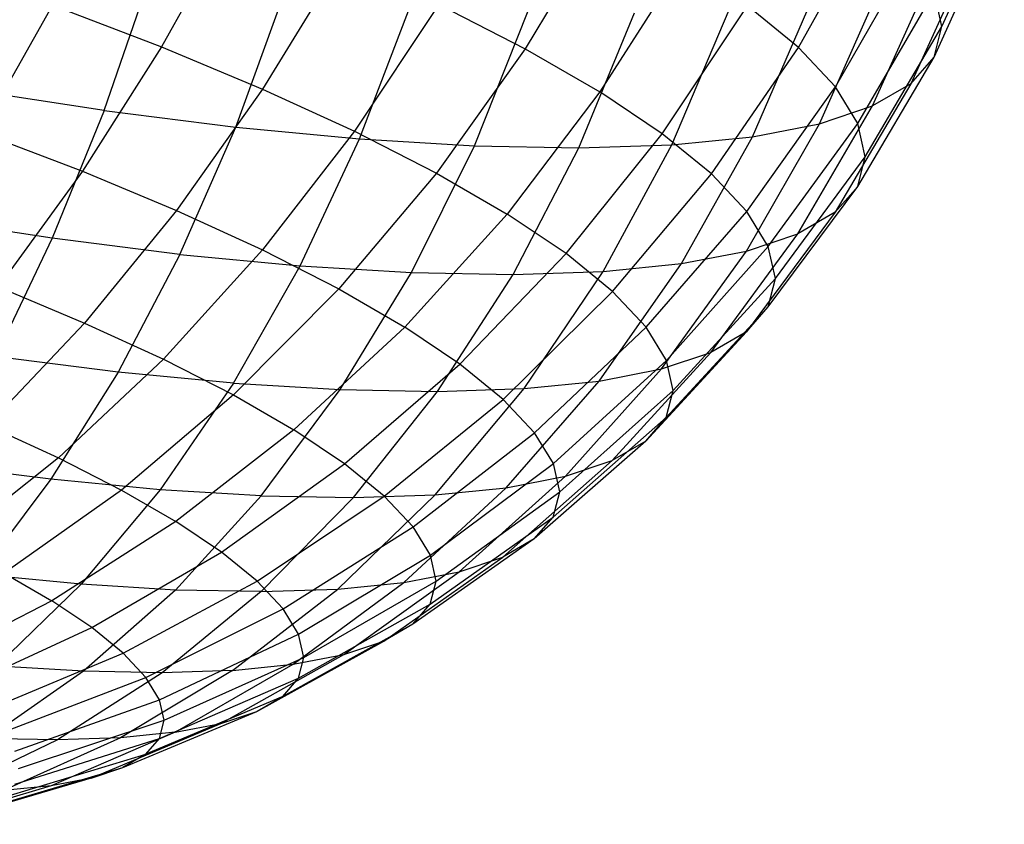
# Model space of a CAD drawing. Extents: x -11.4 to 11.4, y 1.8 to 24.6.
# Tile 17 of 199: x -6.514 to -5.865, y 11.117 to 11.648. Entities that reach past the tile are written whole.
import ezdxf

# ---------------------------------------------------------------- set-up
doc = ezdxf.new("R2010")
doc.units = 0
doc.header["$MEASUREMENT"] = 0
doc.layers.get('0').update_dxf_attribs({"color": 13, "linetype": 'CONTINUOUS'})

# ---------------------------------------------------------------- blocks, each defined once
blk = doc.blocks.new('GRUPUJ_4')
at = {"color": 0}
for p, q in [((5.49885, 9.80186, 4.11945), (5.54006, 9.89239, 4.13929)), ((5.49885, 9.80186, 4.11945), (5.54006, 9.89239, 4.13929)), ((5.03235, 9.87511, 3.39652), (4.98392, 9.78835, 3.4169)), ((5.03235, 9.87511, 3.39652), (4.98392, 9.78835, 3.4169)), ((5.27616, 9.87402, 3.57551), (5.2239, 9.78718, 3.57939)), ((5.27616, 9.87402, 3.57551), (5.2239, 9.78718, 3.57939)), ((5.4043, 9.78796, 3.82215), (5.4535, 9.87605, 3.83254)), ((5.4043, 9.78796, 3.82215), (5.4535, 9.87605, 3.83254)), ((5.49368, 9.78166, 4.21755), (5.53479, 9.87181, 4.23925)), ((5.49368, 9.78166, 4.21755), (5.53479, 9.87181, 4.23925)), ((5.51919, 9.85393, 4.33865), (5.47837, 9.76411, 4.31511)), ((5.51919, 9.85393, 4.33865), (5.47837, 9.76411, 4.31511)), ((5.10279, 9.84573, 3.45028), (5.0506, 9.76054, 3.46779)), ((5.10279, 9.84573, 3.45028), (5.0506, 9.76054, 3.46779)), ((5.42871, 9.76201, 3.91274), (5.47865, 9.84932, 3.92588)), ((5.42871, 9.76201, 3.91274), (5.47865, 9.84932, 3.92588)), ((5.3276, 9.84427, 3.65261), (5.27324, 9.75865, 3.65333)), ((5.3276, 9.84427, 3.65261), (5.27324, 9.75865, 3.65333)), ((5.45308, 9.74941, 4.41105), (5.49343, 9.83895, 4.43639)), ((5.45308, 9.74941, 4.41105), (5.49343, 9.83895, 4.43639)), ((4.94598, 9.74644, 5.00302), (4.97678, 9.83592, 5.03952)), ((4.94598, 9.74644, 5.00302), (4.97678, 9.83592, 5.03952)), ((5.4181, 9.73772, 4.50432), (5.45779, 9.82704, 4.53142)), ((5.4181, 9.73772, 4.50432), (5.45779, 9.82704, 4.53142)), ((5.03283, 9.73546, 4.95407), (5.06526, 9.82474, 4.98964)), ((5.03283, 9.73546, 4.95407), (5.06526, 9.82474, 4.98964)), ((5.44344, 9.73792, 4.0059), (5.49382, 9.8245, 4.02187)), ((5.44344, 9.73792, 4.0059), (5.49382, 9.8245, 4.02187)), ((5.49885, 9.80186, 4.11945), (5.49382, 9.8245, 4.02187)), ((5.49885, 9.80186, 4.11945), (5.49382, 9.8245, 4.02187)), ((4.91195, 9.81583, 3.37359), (4.86448, 9.732, 3.40534)), ((4.91195, 9.81583, 3.37359), (4.86448, 9.732, 3.40534)), ((4.91195, 9.81583, 3.37359), (4.98392, 9.78835, 3.4169)), ((4.91195, 9.81583, 3.37359), (4.98392, 9.78835, 3.4169)), ((5.16688, 9.81631, 3.51146), (5.11126, 9.73269, 3.52571)), ((5.16688, 9.81631, 3.51146), (5.11126, 9.73269, 3.52571)), ((5.11459, 9.72764, 4.8965), (5.14856, 9.81677, 4.93099)), ((5.11459, 9.72764, 4.8965), (5.14856, 9.81677, 4.93099)), ((5.16688, 9.81631, 3.51146), (5.2239, 9.78718, 3.57939)), ((5.16688, 9.81631, 3.51146), (5.2239, 9.78718, 3.57939)), ((5.19035, 9.72307, 4.83094), (5.22575, 9.81212, 4.86419)), ((5.19035, 9.72307, 4.83094), (5.22575, 9.81212, 4.86419)), ((5.31435, 9.73104, 3.73246), (5.37048, 9.81548, 3.73512)), ((5.31435, 9.73104, 3.73246), (5.37048, 9.81548, 3.73512)), ((5.32068, 9.72383, 4.6788), (5.35853, 9.81289, 4.70919)), ((5.32068, 9.72383, 4.6788), (5.35853, 9.81289, 4.70919)), ((5.4043, 9.78796, 3.82215), (5.37048, 9.81548, 3.73512)), ((5.4043, 9.78796, 3.82215), (5.37048, 9.81548, 3.73512)), ((5.3738, 9.72916, 4.5939), (5.41266, 9.81832, 4.62269)), ((5.3738, 9.72916, 4.5939), (5.41266, 9.81832, 4.62269)), ((5.2593, 9.7218, 4.75811), (5.296, 9.81082, 4.78999)), ((5.2593, 9.7218, 4.75811), (5.296, 9.81082, 4.78999)), ((5.44832, 9.71595, 4.10061), (5.49885, 9.80186, 4.11945)), ((5.44832, 9.71595, 4.10061), (5.49885, 9.80186, 4.11945)), ((5.49368, 9.78166, 4.21755), (5.49885, 9.80186, 4.11945)), ((5.49368, 9.78166, 4.21755), (5.49885, 9.80186, 4.11945)), ((4.98392, 9.78835, 3.4169), (4.93163, 9.70637, 3.44574)), ((4.98392, 9.78835, 3.4169), (4.93163, 9.70637, 3.44574)), ((4.98392, 9.78835, 3.4169), (5.0506, 9.76054, 3.46779)), ((4.98392, 9.78835, 3.4169), (5.0506, 9.76054, 3.46779)), ((5.2239, 9.78718, 3.57939), (5.16524, 9.70511, 3.59001)), ((5.2239, 9.78718, 3.57939), (5.16524, 9.70511, 3.59001)), ((5.2239, 9.78718, 3.57939), (5.27324, 9.75865, 3.65333)), ((5.2239, 9.78718, 3.57939), (5.27324, 9.75865, 3.65333)), ((5.34679, 9.70464, 3.81592), (5.4043, 9.78796, 3.82215)), ((5.34679, 9.70464, 3.81592), (5.4043, 9.78796, 3.82215)), ((5.4043, 9.78796, 3.82215), (5.42871, 9.76201, 3.91274)), ((5.4043, 9.78796, 3.82215), (5.42871, 9.76201, 3.91274)), ((5.4433, 9.69635, 4.19582), (5.49368, 9.78166, 4.21755)), ((5.4433, 9.69635, 4.19582), (5.49368, 9.78166, 4.21755)), ((5.47837, 9.76411, 4.31511), (5.49368, 9.78166, 4.21755)), ((5.47837, 9.76411, 4.31511), (5.49368, 9.78166, 4.21755)), ((4.94598, 9.74644, 5.00302), (4.85499, 9.76045, 5.04282)), ((4.94598, 9.74644, 5.00302), (4.85499, 9.76045, 5.04282)), ((5.0506, 9.76054, 3.46779), (4.99384, 9.68042, 3.49323)), ((5.0506, 9.76054, 3.46779), (4.99384, 9.68042, 3.49323)), ((5.0506, 9.76054, 3.46779), (5.11126, 9.73269, 3.52571)), ((5.0506, 9.76054, 3.46779), (5.11126, 9.73269, 3.52571)), ((5.3702, 9.67976, 3.9028), (5.42871, 9.76201, 3.91274)), ((5.3702, 9.67976, 3.9028), (5.42871, 9.76201, 3.91274)), ((5.47837, 9.76411, 4.31511), (5.42844, 9.67932, 4.2905)), ((5.47837, 9.76411, 4.31511), (5.42844, 9.67932, 4.2905)), ((5.44344, 9.73792, 4.0059), (5.42871, 9.76201, 3.91274)), ((5.44344, 9.73792, 4.0059), (5.42871, 9.76201, 3.91274)), ((5.47837, 9.76411, 4.31511), (5.45308, 9.74941, 4.41105)), ((5.47837, 9.76411, 4.31511), (5.45308, 9.74941, 4.41105)), ((5.27324, 9.75865, 3.65333), (5.21195, 9.67811, 3.66001)), ((5.27324, 9.75865, 3.65333), (5.21195, 9.67811, 3.66001)), ((5.31435, 9.73104, 3.73246), (5.27324, 9.75865, 3.65333)), ((5.31435, 9.73104, 3.73246), (5.27324, 9.75865, 3.65333)), ((5.4039, 9.66505, 4.38362), (5.45308, 9.74941, 4.41105)), ((5.4039, 9.66505, 4.38362), (5.45308, 9.74941, 4.41105)), ((5.4181, 9.73772, 4.50432), (5.45308, 9.74941, 4.41105)), ((5.4181, 9.73772, 4.50432), (5.45308, 9.74941, 4.41105)), ((4.94598, 9.74644, 5.00302), (4.91174, 9.66216, 4.95815)), ((4.94598, 9.74644, 5.00302), (4.91174, 9.66216, 4.95815)), ((4.94598, 9.74644, 5.00302), (5.03283, 9.73546, 4.95407)), ((4.94598, 9.74644, 5.00302), (5.03283, 9.73546, 4.95407)), ((4.99603, 9.65151, 4.91064), (5.03283, 9.73546, 4.95407)), ((4.99603, 9.65151, 4.91064), (5.03283, 9.73546, 4.95407)), ((5.03283, 9.73546, 4.95407), (5.11459, 9.72764, 4.8965)), ((5.03283, 9.73546, 4.95407), (5.11459, 9.72764, 4.8965)), ((5.36995, 9.6537, 4.47414), (5.4181, 9.73772, 4.50432)), ((5.36995, 9.6537, 4.47414), (5.4181, 9.73772, 4.50432)), ((5.3738, 9.72916, 4.5939), (5.4181, 9.73772, 4.50432)), ((5.3738, 9.72916, 4.5939), (5.4181, 9.73772, 4.50432)), ((5.38433, 9.65666, 3.99214), (5.44344, 9.73792, 4.0059)), ((5.38433, 9.65666, 3.99214), (5.44344, 9.73792, 4.0059)), ((5.44832, 9.71595, 4.10061), (5.44344, 9.73792, 4.0059)), ((5.44832, 9.71595, 4.10061), (5.44344, 9.73792, 4.0059)), ((4.86448, 9.732, 3.40534), (4.93163, 9.70637, 3.44574)), ((4.86448, 9.732, 3.40534), (4.93163, 9.70637, 3.44574)), ((5.11126, 9.73269, 3.52571), (5.05044, 9.65443, 3.54726)), ((5.11126, 9.73269, 3.52571), (5.05044, 9.65443, 3.54726)), ((5.07538, 9.64392, 4.85476), (5.11459, 9.72764, 4.8965)), ((5.07538, 9.64392, 4.85476), (5.11459, 9.72764, 4.8965)), ((5.11126, 9.73269, 3.52571), (5.16524, 9.70511, 3.59001)), ((5.11126, 9.73269, 3.52571), (5.16524, 9.70511, 3.59001)), ((5.11459, 9.72764, 4.8965), (5.19035, 9.72307, 4.83094)), ((5.11459, 9.72764, 4.8965), (5.19035, 9.72307, 4.83094)), ((5.25087, 9.65197, 3.73492), (5.31435, 9.73104, 3.73246)), ((5.25087, 9.65197, 3.73492), (5.31435, 9.73104, 3.73246)), ((5.34679, 9.70464, 3.81592), (5.31435, 9.73104, 3.73246)), ((5.34679, 9.70464, 3.81592), (5.31435, 9.73104, 3.73246)), ((5.32068, 9.72383, 4.6788), (5.3738, 9.72916, 4.5939)), ((5.32068, 9.72383, 4.6788), (5.3738, 9.72916, 4.5939)), ((5.32696, 9.6454, 4.56108), (5.3738, 9.72916, 4.5939)), ((5.32696, 9.6454, 4.56108), (5.3738, 9.72916, 4.5939)), ((5.14891, 9.63949, 4.79113), (5.19035, 9.72307, 4.83094)), ((5.14891, 9.63949, 4.79113), (5.19035, 9.72307, 4.83094)), ((5.19035, 9.72307, 4.83094), (5.2593, 9.7218, 4.75811)), ((5.19035, 9.72307, 4.83094), (5.2593, 9.7218, 4.75811)), ((5.21583, 9.63825, 4.72045), (5.2593, 9.7218, 4.75811)), ((5.21583, 9.63825, 4.72045), (5.2593, 9.7218, 4.75811)), ((5.2593, 9.7218, 4.75811), (5.32068, 9.72383, 4.6788)), ((5.2593, 9.7218, 4.75811), (5.32068, 9.72383, 4.6788)), ((5.2754, 9.64023, 4.64348), (5.32068, 9.72383, 4.6788)), ((5.2754, 9.64023, 4.64348), (5.32068, 9.72383, 4.6788)), ((5.38901, 9.63559, 4.08297), (5.44832, 9.71595, 4.10061)), ((5.38901, 9.63559, 4.08297), (5.44832, 9.71595, 4.10061)), ((5.4433, 9.69635, 4.19582), (5.44832, 9.71595, 4.10061)), ((5.4433, 9.69635, 4.19582), (5.44832, 9.71595, 4.10061)), ((4.93163, 9.70637, 3.44574), (4.87604, 9.63002, 3.48275)), ((4.93163, 9.70637, 3.44574), (4.87604, 9.63002, 3.48275)), ((4.93163, 9.70637, 3.44574), (4.99384, 9.68042, 3.49323)), ((4.93163, 9.70637, 3.44574), (4.99384, 9.68042, 3.49323)), ((5.16524, 9.70511, 3.59001), (5.10081, 9.6287, 3.60726)), ((5.16524, 9.70511, 3.59001), (5.10081, 9.6287, 3.60726)), ((5.16524, 9.70511, 3.59001), (5.21195, 9.67811, 3.66001)), ((5.16524, 9.70511, 3.59001), (5.21195, 9.67811, 3.66001)), ((5.28158, 9.62698, 3.81393), (5.34679, 9.70464, 3.81592)), ((5.28158, 9.62698, 3.81393), (5.34679, 9.70464, 3.81592)), ((5.34679, 9.70464, 3.81592), (5.3702, 9.67976, 3.9028)), ((5.34679, 9.70464, 3.81592), (5.3702, 9.67976, 3.9028)), ((5.3842, 9.61678, 4.17428), (5.4433, 9.69635, 4.19582)), ((5.3842, 9.61678, 4.17428), (5.4433, 9.69635, 4.19582)), ((5.42844, 9.67932, 4.2905), (5.4433, 9.69635, 4.19582)), ((5.42844, 9.67932, 4.2905), (5.4433, 9.69635, 4.19582)), ((4.91174, 9.66216, 4.95815), (4.82343, 9.67577, 4.99678)), ((4.91174, 9.66216, 4.95815), (4.82343, 9.67577, 4.99678)), ((4.99384, 9.68042, 3.49323), (4.93313, 9.60621, 3.52632)), ((4.99384, 9.68042, 3.49323), (4.93313, 9.60621, 3.52632)), ((4.99384, 9.68042, 3.49323), (5.05044, 9.65443, 3.54726)), ((4.99384, 9.68042, 3.49323), (5.05044, 9.65443, 3.54726)), ((5.21195, 9.67811, 3.66001), (5.14439, 9.6035, 3.67257)), ((5.21195, 9.67811, 3.66001), (5.14439, 9.6035, 3.67257)), ((5.25087, 9.65197, 3.73492), (5.21195, 9.67811, 3.66001)), ((5.25087, 9.65197, 3.73492), (5.21195, 9.67811, 3.66001)), ((5.30374, 9.60343, 3.89617), (5.3702, 9.67976, 3.9028)), ((5.30374, 9.60343, 3.89617), (5.3702, 9.67976, 3.9028)), ((5.42844, 9.67932, 4.2905), (5.36995, 9.60045, 4.26509)), ((5.42844, 9.67932, 4.2905), (5.36995, 9.60045, 4.26509)), ((5.38433, 9.65666, 3.99214), (5.3702, 9.67976, 3.9028)), ((5.38433, 9.65666, 3.99214), (5.3702, 9.67976, 3.9028)), ((5.42844, 9.67932, 4.2905), (5.4039, 9.66505, 4.38362)), ((5.42844, 9.67932, 4.2905), (5.4039, 9.66505, 4.38362)), ((5.34641, 9.58677, 4.35438), (5.4039, 9.66505, 4.38362)), ((5.34641, 9.58677, 4.35438), (5.4039, 9.66505, 4.38362)), ((5.36995, 9.6537, 4.47414), (5.4039, 9.66505, 4.38362)), ((5.36995, 9.6537, 4.47414), (5.4039, 9.66505, 4.38362)), ((4.91174, 9.66216, 4.95815), (4.87442, 9.584, 4.90537)), ((4.91174, 9.66216, 4.95815), (4.87442, 9.584, 4.90537)), ((4.99603, 9.65151, 4.91064), (4.91174, 9.66216, 4.95815)), ((4.99603, 9.65151, 4.91064), (4.91174, 9.66216, 4.95815)), ((5.31711, 9.58155, 3.98075), (5.38433, 9.65666, 3.99214)), ((5.31711, 9.58155, 3.98075), (5.38433, 9.65666, 3.99214)), ((5.38901, 9.63559, 4.08297), (5.38433, 9.65666, 3.99214)), ((5.38901, 9.63559, 4.08297), (5.38433, 9.65666, 3.99214)), ((4.99603, 9.65151, 4.91064), (4.95525, 9.57378, 4.85981)), ((4.99603, 9.65151, 4.91064), (4.95525, 9.57378, 4.85981)), ((5.05044, 9.65443, 3.54726), (4.98507, 9.58237, 3.5759)), ((5.05044, 9.65443, 3.54726), (4.98507, 9.58237, 3.5759)), ((4.99603, 9.65151, 4.91064), (5.07538, 9.64392, 4.85476)), ((4.99603, 9.65151, 4.91064), (5.07538, 9.64392, 4.85476)), ((5.05044, 9.65443, 3.54726), (5.10081, 9.6287, 3.60726)), ((5.05044, 9.65443, 3.54726), (5.10081, 9.6287, 3.60726)), ((5.1807, 9.57912, 3.74246), (5.25087, 9.65197, 3.73492)), ((5.1807, 9.57912, 3.74246), (5.25087, 9.65197, 3.73492)), ((5.28158, 9.62698, 3.81393), (5.25087, 9.65197, 3.73492)), ((5.28158, 9.62698, 3.81393), (5.25087, 9.65197, 3.73492)), ((5.31385, 9.57588, 4.4412), (5.36995, 9.6537, 4.47414)), ((5.31385, 9.57588, 4.4412), (5.36995, 9.6537, 4.47414)), ((5.32696, 9.6454, 4.56108), (5.36995, 9.6537, 4.47414)), ((5.32696, 9.6454, 4.56108), (5.36995, 9.6537, 4.47414)), ((5.03135, 9.56651, 4.80622), (5.07538, 9.64392, 4.85476)), ((5.03135, 9.56651, 4.80622), (5.07538, 9.64392, 4.85476)), ((5.07538, 9.64392, 4.85476), (5.14891, 9.63949, 4.79113)), ((5.07538, 9.64392, 4.85476), (5.14891, 9.63949, 4.79113)), ((5.27262, 9.56792, 4.52457), (5.32696, 9.6454, 4.56108)), ((5.27262, 9.56792, 4.52457), (5.32696, 9.6454, 4.56108)), ((5.2754, 9.64023, 4.64348), (5.32696, 9.6454, 4.56108)), ((5.2754, 9.64023, 4.64348), (5.32696, 9.6454, 4.56108)), ((5.10187, 9.56225, 4.7452), (5.14891, 9.63949, 4.79113)), ((5.10187, 9.56225, 4.7452), (5.14891, 9.63949, 4.79113)), ((5.14891, 9.63949, 4.79113), (5.21583, 9.63825, 4.72045)), ((5.14891, 9.63949, 4.79113), (5.21583, 9.63825, 4.72045)), ((5.16604, 9.56107, 4.67741), (5.21583, 9.63825, 4.72045)), ((5.16604, 9.56107, 4.67741), (5.21583, 9.63825, 4.72045)), ((5.21583, 9.63825, 4.72045), (5.2754, 9.64023, 4.64348)), ((5.21583, 9.63825, 4.72045), (5.2754, 9.64023, 4.64348)), ((5.22317, 9.56296, 4.6036), (5.2754, 9.64023, 4.64348)), ((5.22317, 9.56296, 4.6036), (5.2754, 9.64023, 4.64348)), ((4.87604, 9.63002, 3.48275), (4.93313, 9.60621, 3.52632)), ((4.87604, 9.63002, 3.48275), (4.93313, 9.60621, 3.52632)), ((5.32154, 9.56161, 4.06673), (5.38901, 9.63559, 4.08297)), ((5.32154, 9.56161, 4.06673), (5.38901, 9.63559, 4.08297)), ((5.3842, 9.61678, 4.17428), (5.38901, 9.63559, 4.08297)), ((5.3842, 9.61678, 4.17428), (5.38901, 9.63559, 4.08297)), ((5.10081, 9.6287, 3.60726), (5.03128, 9.55875, 3.63096)), ((5.10081, 9.6287, 3.60726), (5.03128, 9.55875, 3.63096)), ((5.10081, 9.6287, 3.60726), (5.14439, 9.6035, 3.67257)), ((5.10081, 9.6287, 3.60726), (5.14439, 9.6035, 3.67257)), ((5.20935, 9.5558, 3.81618), (5.28158, 9.62698, 3.81393)), ((5.20935, 9.5558, 3.81618), (5.28158, 9.62698, 3.81393)), ((5.28158, 9.62698, 3.81393), (5.30374, 9.60343, 3.89617)), ((5.28158, 9.62698, 3.81393), (5.30374, 9.60343, 3.89617)), ((5.31699, 9.54381, 4.15317), (5.3842, 9.61678, 4.17428)), ((5.31699, 9.54381, 4.15317), (5.3842, 9.61678, 4.17428)), ((5.36995, 9.60045, 4.26509), (5.3842, 9.61678, 4.17428)), ((5.36995, 9.60045, 4.26509), (5.3842, 9.61678, 4.17428)), ((4.93313, 9.60621, 3.52632), (4.86911, 9.5387, 3.56672)), ((4.93313, 9.60621, 3.52632), (4.86911, 9.5387, 3.56672)), ((4.93313, 9.60621, 3.52632), (4.98507, 9.58237, 3.5759)), ((4.93313, 9.60621, 3.52632), (4.98507, 9.58237, 3.5759)), ((5.14439, 9.6035, 3.67257), (5.07127, 9.53563, 3.69088)), ((5.14439, 9.6035, 3.67257), (5.07127, 9.53563, 3.69088)), ((5.1807, 9.57912, 3.74246), (5.14439, 9.6035, 3.67257)), ((5.1807, 9.57912, 3.74246), (5.14439, 9.6035, 3.67257)), ((5.23003, 9.53382, 3.89292), (5.30374, 9.60343, 3.89617)), ((5.23003, 9.53382, 3.89292), (5.30374, 9.60343, 3.89617)), ((5.36995, 9.60045, 4.26509), (5.3035, 9.52835, 4.23913)), ((5.36995, 9.60045, 4.26509), (5.3035, 9.52835, 4.23913)), ((5.31711, 9.58155, 3.98075), (5.30374, 9.60343, 3.89617)), ((5.31711, 9.58155, 3.98075), (5.30374, 9.60343, 3.89617)), ((5.36995, 9.60045, 4.26509), (5.34641, 9.58677, 4.35438)), ((5.36995, 9.60045, 4.26509), (5.34641, 9.58677, 4.35438)), ((5.28122, 9.51539, 4.32366), (5.34641, 9.58677, 4.35438)), ((5.28122, 9.51539, 4.32366), (5.34641, 9.58677, 4.35438)), ((5.31385, 9.57588, 4.4412), (5.34641, 9.58677, 4.35438)), ((5.31385, 9.57588, 4.4412), (5.34641, 9.58677, 4.35438)), ((4.95525, 9.57378, 4.85981), (4.87442, 9.584, 4.90537)), ((4.95525, 9.57378, 4.85981), (4.87442, 9.584, 4.90537)), ((4.98507, 9.58237, 3.5759), (4.91583, 9.51726, 3.61132)), ((4.98507, 9.58237, 3.5759), (4.91583, 9.51726, 3.61132)), ((4.98507, 9.58237, 3.5759), (5.03128, 9.55875, 3.63096)), ((4.98507, 9.58237, 3.5759), (5.03128, 9.55875, 3.63096)), ((5.10459, 9.51325, 3.75502), (5.1807, 9.57912, 3.74246)), ((5.10459, 9.51325, 3.75502), (5.1807, 9.57912, 3.74246)), ((5.20935, 9.5558, 3.81618), (5.1807, 9.57912, 3.74246)), ((5.20935, 9.5558, 3.81618), (5.1807, 9.57912, 3.74246)), ((5.24251, 9.51342, 3.97183), (5.31711, 9.58155, 3.98075)), ((5.24251, 9.51342, 3.97183), (5.31711, 9.58155, 3.98075)), ((5.32154, 9.56161, 4.06673), (5.31711, 9.58155, 3.98075)), ((5.32154, 9.56161, 4.06673), (5.31711, 9.58155, 3.98075)), ((4.95525, 9.57378, 4.85981), (4.91093, 9.5031, 4.80212)), ((4.95525, 9.57378, 4.85981), (4.91093, 9.5031, 4.80212)), ((5.03135, 9.56651, 4.80622), (4.95525, 9.57378, 4.85981)), ((5.03135, 9.56651, 4.80622), (4.95525, 9.57378, 4.85981)), ((5.25039, 9.50509, 4.40584), (5.31385, 9.57588, 4.4412)), ((5.25039, 9.50509, 4.40584), (5.31385, 9.57588, 4.4412)), ((5.27262, 9.56792, 4.52457), (5.31385, 9.57588, 4.4412)), ((5.27262, 9.56792, 4.52457), (5.31385, 9.57588, 4.4412)), ((5.03135, 9.56651, 4.80622), (4.98296, 9.49622, 4.75139)), ((5.03135, 9.56651, 4.80622), (4.98296, 9.49622, 4.75139)), ((5.03135, 9.56651, 4.80622), (5.10187, 9.56225, 4.7452)), ((5.03135, 9.56651, 4.80622), (5.10187, 9.56225, 4.7452)), ((5.21136, 9.49755, 4.48477), (5.27262, 9.56792, 4.52457)), ((5.21136, 9.49755, 4.48477), (5.27262, 9.56792, 4.52457)), ((5.22317, 9.56296, 4.6036), (5.27262, 9.56792, 4.52457)), ((5.22317, 9.56296, 4.6036), (5.27262, 9.56792, 4.52457)), ((5.03128, 9.55875, 3.63096), (4.9574, 9.49601, 3.66085)), ((5.03128, 9.55875, 3.63096), (4.9574, 9.49601, 3.66085)), ((5.03128, 9.55875, 3.63096), (5.07127, 9.53563, 3.69088)), ((5.03128, 9.55875, 3.63096), (5.07127, 9.53563, 3.69088)), ((5.04972, 9.49219, 4.69363), (5.10187, 9.56225, 4.7452)), ((5.04972, 9.49219, 4.69363), (5.10187, 9.56225, 4.7452)), ((5.10187, 9.56225, 4.7452), (5.16604, 9.56107, 4.67741)), ((5.10187, 9.56225, 4.7452), (5.16604, 9.56107, 4.67741)), ((5.11047, 9.49107, 4.62946), (5.16604, 9.56107, 4.67741)), ((5.11047, 9.49107, 4.62946), (5.16604, 9.56107, 4.67741)), ((5.16455, 9.49286, 4.55958), (5.22317, 9.56296, 4.6036)), ((5.16455, 9.49286, 4.55958), (5.22317, 9.56296, 4.6036)), ((5.16604, 9.56107, 4.67741), (5.22317, 9.56296, 4.6036)), ((5.16604, 9.56107, 4.67741), (5.22317, 9.56296, 4.6036)), ((5.24664, 9.49481, 4.05205), (5.32154, 9.56161, 4.06673)), ((5.24664, 9.49481, 4.05205), (5.32154, 9.56161, 4.06673)), ((5.31699, 9.54381, 4.15317), (5.32154, 9.56161, 4.06673)), ((5.31699, 9.54381, 4.15317), (5.32154, 9.56161, 4.06673)), ((5.13088, 9.49186, 3.82266), (5.20935, 9.5558, 3.81618)), ((5.13088, 9.49186, 3.82266), (5.20935, 9.5558, 3.81618)), ((5.20935, 9.5558, 3.81618), (5.23003, 9.53382, 3.89292)), ((5.20935, 9.5558, 3.81618), (5.23003, 9.53382, 3.89292)), ((5.24239, 9.4782, 4.1327), (5.31699, 9.54381, 4.15317)), ((5.24239, 9.4782, 4.1327), (5.31699, 9.54381, 4.15317)), ((5.3035, 9.52835, 4.23913), (5.31699, 9.54381, 4.15317)), ((5.3035, 9.52835, 4.23913), (5.31699, 9.54381, 4.15317)), ((4.86911, 9.5387, 3.56672), (4.91583, 9.51726, 3.61132)), ((4.86911, 9.5387, 3.56672), (4.91583, 9.51726, 3.61132)), ((5.07127, 9.53563, 3.69088), (4.99337, 9.47521, 3.71476)), ((5.07127, 9.53563, 3.69088), (4.99337, 9.47521, 3.71476)), ((5.10459, 9.51325, 3.75502), (5.07127, 9.53563, 3.69088)), ((5.10459, 9.51325, 3.75502), (5.07127, 9.53563, 3.69088)), ((5.14986, 9.4717, 3.89308), (5.23003, 9.53382, 3.89292)), ((5.14986, 9.4717, 3.89308), (5.23003, 9.53382, 3.89292)), ((5.24251, 9.51342, 3.97183), (5.23003, 9.53382, 3.89292)), ((5.24251, 9.51342, 3.97183), (5.23003, 9.53382, 3.89292)), ((5.3035, 9.52835, 4.23913), (5.2298, 9.46378, 4.2129)), ((5.3035, 9.52835, 4.23913), (5.2298, 9.46378, 4.2129)), ((5.3035, 9.52835, 4.23913), (5.28122, 9.51539, 4.32366)), ((5.3035, 9.52835, 4.23913), (5.28122, 9.51539, 4.32366)), ((4.91583, 9.51726, 3.61132), (4.84346, 9.45979, 3.65314)), ((4.91583, 9.51726, 3.61132), (4.84346, 9.45979, 3.65314)), ((4.91583, 9.51726, 3.61132), (4.9574, 9.49601, 3.66085)), ((4.91583, 9.51726, 3.61132), (4.9574, 9.49601, 3.66085)), ((5.02335, 9.45508, 3.77245), (5.10459, 9.51325, 3.75502)), ((5.02335, 9.45508, 3.77245), (5.10459, 9.51325, 3.75502)), ((5.13088, 9.49186, 3.82266), (5.10459, 9.51325, 3.75502)), ((5.13088, 9.49186, 3.82266), (5.10459, 9.51325, 3.75502)), ((5.1613, 9.45297, 3.96548), (5.24251, 9.51342, 3.97183)), ((5.1613, 9.45297, 3.96548), (5.24251, 9.51342, 3.97183)), ((5.20902, 9.45169, 4.29178), (5.28122, 9.51539, 4.32366)), ((5.20902, 9.45169, 4.29178), (5.28122, 9.51539, 4.32366)), ((5.24664, 9.49481, 4.05205), (5.24251, 9.51342, 3.97183)), ((5.24664, 9.49481, 4.05205), (5.24251, 9.51342, 3.97183)), ((5.25039, 9.50509, 4.40584), (5.28122, 9.51539, 4.32366)), ((5.25039, 9.50509, 4.40584), (5.28122, 9.51539, 4.32366)), ((4.91093, 9.5031, 4.80212), (4.8344, 9.51278, 4.84526)), ((4.91093, 9.5031, 4.80212), (4.8344, 9.51278, 4.84526)), ((4.91093, 9.5031, 4.80212), (4.86353, 9.44022, 4.73819)), ((4.91093, 9.5031, 4.80212), (4.86353, 9.44022, 4.73819)), ((4.98296, 9.49622, 4.75139), (4.91093, 9.5031, 4.80212)), ((4.98296, 9.49622, 4.75139), (4.91093, 9.5031, 4.80212)), ((5.18026, 9.44208, 4.36845), (5.25039, 9.50509, 4.40584)), ((5.18026, 9.44208, 4.36845), (5.25039, 9.50509, 4.40584)), ((5.21136, 9.49755, 4.48477), (5.25039, 9.50509, 4.40584)), ((5.21136, 9.49755, 4.48477), (5.25039, 9.50509, 4.40584)), ((4.9574, 9.49601, 3.66085), (4.87995, 9.44115, 3.69662)), ((4.9574, 9.49601, 3.66085), (4.87995, 9.44115, 3.69662)), ((4.98296, 9.49622, 4.75139), (4.93074, 9.43379, 4.69086)), ((4.98296, 9.49622, 4.75139), (4.93074, 9.43379, 4.69086)), ((4.9574, 9.49601, 3.66085), (4.99337, 9.47521, 3.71476)), ((4.9574, 9.49601, 3.66085), (4.99337, 9.47521, 3.71476)), ((5.04972, 9.49219, 4.69363), (4.98296, 9.49622, 4.75139)), ((5.04972, 9.49219, 4.69363), (4.98296, 9.49622, 4.75139)), ((5.14384, 9.43504, 4.4421), (5.21136, 9.49755, 4.48477)), ((5.14384, 9.43504, 4.4421), (5.21136, 9.49755, 4.48477)), ((5.16455, 9.49286, 4.55958), (5.21136, 9.49755, 4.48477)), ((5.16455, 9.49286, 4.55958), (5.21136, 9.49755, 4.48477)), ((5.1651, 9.4359, 4.03909), (5.24664, 9.49481, 4.05205)), ((5.1651, 9.4359, 4.03909), (5.24664, 9.49481, 4.05205)), ((5.24239, 9.4782, 4.1327), (5.24664, 9.49481, 4.05205)), ((5.24239, 9.4782, 4.1327), (5.24664, 9.49481, 4.05205)), ((5.04972, 9.49219, 4.69363), (4.99303, 9.43004, 4.63696)), ((5.04972, 9.49219, 4.69363), (4.99303, 9.43004, 4.63696)), ((5.047, 9.43584, 3.8333), (5.13088, 9.49186, 3.82266)), ((5.047, 9.43584, 3.8333), (5.13088, 9.49186, 3.82266)), ((5.04971, 9.42899, 4.57709), (5.11047, 9.49107, 4.62946)), ((5.04971, 9.42899, 4.57709), (5.11047, 9.49107, 4.62946)), ((5.04972, 9.49219, 4.69363), (5.11047, 9.49107, 4.62946)), ((5.04972, 9.49219, 4.69363), (5.11047, 9.49107, 4.62946)), ((5.10016, 9.43067, 4.5119), (5.16455, 9.49286, 4.55958)), ((5.10016, 9.43067, 4.5119), (5.16455, 9.49286, 4.55958)), ((5.11047, 9.49107, 4.62946), (5.16455, 9.49286, 4.55958)), ((5.11047, 9.49107, 4.62946), (5.16455, 9.49286, 4.55958)), ((5.13088, 9.49186, 3.82266), (5.14986, 9.4717, 3.89308)), ((5.13088, 9.49186, 3.82266), (5.14986, 9.4717, 3.89308)), ((4.99337, 9.47521, 3.71476), (4.91153, 9.42289, 3.74393)), ((4.99337, 9.47521, 3.71476), (4.91153, 9.42289, 3.74393)), ((5.02335, 9.45508, 3.77245), (4.99337, 9.47521, 3.71476)), ((5.02335, 9.45508, 3.77245), (4.99337, 9.47521, 3.71476)), ((5.1612, 9.42066, 4.1131), (5.24239, 9.4782, 4.1327)), ((5.1612, 9.42066, 4.1131), (5.24239, 9.4782, 4.1327)), ((5.2298, 9.46378, 4.2129), (5.24239, 9.4782, 4.1327)), ((5.2298, 9.46378, 4.2129), (5.24239, 9.4782, 4.1327)), ((5.06407, 9.4177, 3.89664), (5.14986, 9.4717, 3.89308)), ((5.06407, 9.4177, 3.89664), (5.14986, 9.4717, 3.89308)), ((5.1613, 9.45297, 3.96548), (5.14986, 9.4717, 3.89308)), ((5.1613, 9.45297, 3.96548), (5.14986, 9.4717, 3.89308)), ((5.2298, 9.46378, 4.2129), (5.14965, 9.40742, 4.18669)), ((5.2298, 9.46378, 4.2129), (5.14965, 9.40742, 4.18669)), ((5.2298, 9.46378, 4.2129), (5.20902, 9.45169, 4.29178)), ((5.2298, 9.46378, 4.2129), (5.20902, 9.45169, 4.29178)), ((4.93784, 9.40522, 3.79457), (5.02335, 9.45508, 3.77245)), ((4.93784, 9.40522, 3.79457), (5.02335, 9.45508, 3.77245)), ((5.047, 9.43584, 3.8333), (5.02335, 9.45508, 3.77245)), ((5.047, 9.43584, 3.8333), (5.02335, 9.45508, 3.77245)), ((5.07437, 9.40085, 3.96178), (5.1613, 9.45297, 3.96548)), ((5.07437, 9.40085, 3.96178), (5.1613, 9.45297, 3.96548)), ((5.13057, 9.39633, 4.25907), (5.20902, 9.45169, 4.29178)), ((5.13057, 9.39633, 4.25907), (5.20902, 9.45169, 4.29178)), ((5.1651, 9.4359, 4.03909), (5.1613, 9.45297, 3.96548)), ((5.1651, 9.4359, 4.03909), (5.1613, 9.45297, 3.96548)), ((5.18026, 9.44208, 4.36845), (5.20902, 9.45169, 4.29178)), ((5.18026, 9.44208, 4.36845), (5.20902, 9.45169, 4.29178)), ((5.10418, 9.38751, 4.32943), (5.18026, 9.44208, 4.36845)), ((5.10418, 9.38751, 4.32943), (5.18026, 9.44208, 4.36845)), ((5.14384, 9.43504, 4.4421), (5.18026, 9.44208, 4.36845)), ((5.14384, 9.43504, 4.4421), (5.18026, 9.44208, 4.36845)), ((4.93074, 9.43379, 4.69086), (4.86353, 9.44022, 4.73819)), ((4.93074, 9.43379, 4.69086), (4.86353, 9.44022, 4.73819)), ((4.87995, 9.44115, 3.69662), (4.91153, 9.42289, 3.74393)), ((4.87995, 9.44115, 3.69662), (4.91153, 9.42289, 3.74393)), ((4.9586, 9.38833, 3.84798), (5.047, 9.43584, 3.8333)), ((4.9586, 9.38833, 3.84798), (5.047, 9.43584, 3.8333)), ((5.047, 9.43584, 3.8333), (5.06407, 9.4177, 3.89664)), ((5.047, 9.43584, 3.8333), (5.06407, 9.4177, 3.89664)), ((5.07077, 9.38105, 4.397), (5.14384, 9.43504, 4.4421)), ((5.07077, 9.38105, 4.397), (5.14384, 9.43504, 4.4421)), ((5.07778, 9.38549, 4.028), (5.1651, 9.4359, 4.03909)), ((5.07778, 9.38549, 4.028), (5.1651, 9.4359, 4.03909)), ((5.10016, 9.43067, 4.5119), (5.14384, 9.43504, 4.4421)), ((5.10016, 9.43067, 4.5119), (5.14384, 9.43504, 4.4421)), ((5.1612, 9.42066, 4.1131), (5.1651, 9.4359, 4.03909)), ((5.1612, 9.42066, 4.1131), (5.1651, 9.4359, 4.03909)), ((4.93074, 9.43379, 4.69086), (4.87523, 9.37991, 4.62527)), ((4.93074, 9.43379, 4.69086), (4.87523, 9.37991, 4.62527)), ((4.99303, 9.43004, 4.63696), (4.93074, 9.43379, 4.69086)), ((4.99303, 9.43004, 4.63696), (4.93074, 9.43379, 4.69086)), ((4.99303, 9.43004, 4.63696), (4.93238, 9.37646, 4.57581)), ((4.99303, 9.43004, 4.63696), (4.93238, 9.37646, 4.57581)), ((5.04971, 9.42899, 4.57709), (4.98439, 9.3755, 4.52087)), ((5.04971, 9.42899, 4.57709), (4.98439, 9.3755, 4.52087)), ((5.04971, 9.42899, 4.57709), (4.99303, 9.43004, 4.63696)), ((5.04971, 9.42899, 4.57709), (4.99303, 9.43004, 4.63696)), ((5.03069, 9.37704, 4.46105), (5.10016, 9.43067, 4.5119)), ((5.03069, 9.37704, 4.46105), (5.10016, 9.43067, 4.5119)), ((5.04971, 9.42899, 4.57709), (5.10016, 9.43067, 4.5119)), ((5.04971, 9.42899, 4.57709), (5.10016, 9.43067, 4.5119)), ((4.91153, 9.42289, 3.74393), (4.8266, 9.37922, 3.7781)), ((4.91153, 9.42289, 3.74393), (4.8266, 9.37922, 3.7781)), ((4.93784, 9.40522, 3.79457), (4.91153, 9.42289, 3.74393)), ((4.93784, 9.40522, 3.79457), (4.91153, 9.42289, 3.74393)), ((4.97358, 9.37241, 3.90358), (5.06407, 9.4177, 3.89664)), ((4.97358, 9.37241, 3.90358), (5.06407, 9.4177, 3.89664)), ((5.07437, 9.40085, 3.96178), (5.06407, 9.4177, 3.89664)), ((5.07437, 9.40085, 3.96178), (5.06407, 9.4177, 3.89664)), ((5.07427, 9.37178, 4.09457), (5.1612, 9.42066, 4.1131)), ((5.07427, 9.37178, 4.09457), (5.1612, 9.42066, 4.1131)), ((5.14965, 9.40742, 4.18669), (5.1612, 9.42066, 4.1131)), ((5.14965, 9.40742, 4.18669), (5.1612, 9.42066, 4.1131)), ((4.84896, 9.36419, 3.82115), (4.93784, 9.40522, 3.79457)), ((4.84896, 9.36419, 3.82115), (4.93784, 9.40522, 3.79457)), ((4.9586, 9.38833, 3.84798), (4.93784, 9.40522, 3.79457)), ((4.9586, 9.38833, 3.84798), (4.93784, 9.40522, 3.79457)), ((5.14965, 9.40742, 4.18669), (5.06388, 9.35988, 4.16078)), ((5.14965, 9.40742, 4.18669), (5.06388, 9.35988, 4.16078)), ((5.14965, 9.40742, 4.18669), (5.13057, 9.39633, 4.25907)), ((5.14965, 9.40742, 4.18669), (5.13057, 9.39633, 4.25907)), ((4.98262, 9.35762, 3.96076), (5.07437, 9.40085, 3.96178)), ((4.98262, 9.35762, 3.96076), (5.07437, 9.40085, 3.96178)), ((5.04672, 9.3499, 4.22588), (5.13057, 9.39633, 4.25907)), ((5.04672, 9.3499, 4.22588), (5.13057, 9.39633, 4.25907)), ((5.07778, 9.38549, 4.028), (5.07437, 9.40085, 3.96178)), ((5.07778, 9.38549, 4.028), (5.07437, 9.40085, 3.96178)), ((5.10418, 9.38751, 4.32943), (5.13057, 9.39633, 4.25907)), ((5.10418, 9.38751, 4.32943), (5.13057, 9.39633, 4.25907)), ((4.86661, 9.34984, 3.86656), (4.9586, 9.38833, 3.84798)), ((4.86661, 9.34984, 3.86656), (4.9586, 9.38833, 3.84798)), ((4.9586, 9.38833, 3.84798), (4.97358, 9.37241, 3.90358)), ((4.9586, 9.38833, 3.84798), (4.97358, 9.37241, 3.90358)), ((4.98561, 9.34414, 4.01888), (5.07778, 9.38549, 4.028)), ((4.98561, 9.34414, 4.01888), (5.07778, 9.38549, 4.028)), ((5.02298, 9.34197, 4.28917), (5.10418, 9.38751, 4.32943)), ((5.02298, 9.34197, 4.28917), (5.10418, 9.38751, 4.32943)), ((5.07077, 9.38105, 4.397), (5.10418, 9.38751, 4.32943)), ((5.07077, 9.38105, 4.397), (5.10418, 9.38751, 4.32943)), ((5.07427, 9.37178, 4.09457), (5.07778, 9.38549, 4.028)), ((5.07427, 9.37178, 4.09457), (5.07778, 9.38549, 4.028)), ((4.93238, 9.37646, 4.57581), (4.87523, 9.37991, 4.62527)), ((4.93238, 9.37646, 4.57581), (4.87523, 9.37991, 4.62527)), ((5.03069, 9.37704, 4.46105), (4.95687, 9.33255, 4.40758)), ((5.03069, 9.37704, 4.46105), (4.95687, 9.33255, 4.40758)), ((5.03069, 9.37704, 4.46105), (4.98439, 9.3755, 4.52087)), ((5.03069, 9.37704, 4.46105), (4.98439, 9.3755, 4.52087)), ((4.99292, 9.33616, 4.34996), (5.07077, 9.38105, 4.397)), ((4.99292, 9.33616, 4.34996), (5.07077, 9.38105, 4.397)), ((5.03069, 9.37704, 4.46105), (5.07077, 9.38105, 4.397)), ((5.03069, 9.37704, 4.46105), (5.07077, 9.38105, 4.397)), ((4.93238, 9.37646, 4.57581), (4.86843, 9.33203, 4.51082)), ((4.93238, 9.37646, 4.57581), (4.86843, 9.33203, 4.51082)), ((4.87935, 9.3363, 3.91382), (4.97358, 9.37241, 3.90358)), ((4.87935, 9.3363, 3.91382), (4.97358, 9.37241, 3.90358)), ((4.98439, 9.3755, 4.52087), (4.91522, 9.33116, 4.46139)), ((4.98439, 9.3755, 4.52087), (4.91522, 9.33116, 4.46139)), ((4.98439, 9.3755, 4.52087), (4.93238, 9.37646, 4.57581)), ((4.98439, 9.3755, 4.52087), (4.93238, 9.37646, 4.57581)), ((4.98262, 9.35762, 3.96076), (4.97358, 9.37241, 3.90358)), ((4.98262, 9.35762, 3.96076), (4.97358, 9.37241, 3.90358)), ((4.98253, 9.3321, 4.07732), (5.07427, 9.37178, 4.09457)), ((4.98253, 9.3321, 4.07732), (5.07427, 9.37178, 4.09457)), ((5.06388, 9.35988, 4.16078), (5.07427, 9.37178, 4.09457)), ((5.06388, 9.35988, 4.16078), (5.07427, 9.37178, 4.09457)), ((4.88703, 9.32373, 3.96242), (4.98262, 9.35762, 3.96076)), ((4.88703, 9.32373, 3.96242), (4.98262, 9.35762, 3.96076)), ((5.06388, 9.35988, 4.16078), (4.97341, 9.32165, 4.13543)), ((5.06388, 9.35988, 4.16078), (4.97341, 9.32165, 4.13543)), ((4.98561, 9.34414, 4.01888), (4.98262, 9.35762, 3.96076)), ((4.98561, 9.34414, 4.01888), (4.98262, 9.35762, 3.96076)), ((5.06388, 9.35988, 4.16078), (5.04672, 9.3499, 4.22588)), ((5.06388, 9.35988, 4.16078), (5.04672, 9.3499, 4.22588)), ((4.88958, 9.31227, 4.01183), (4.98561, 9.34414, 4.01888)), ((4.88958, 9.31227, 4.01183), (4.98561, 9.34414, 4.01888)), ((4.95835, 9.3129, 4.19257), (5.04672, 9.3499, 4.22588)), ((4.95835, 9.3129, 4.19257), (5.04672, 9.3499, 4.22588)), ((4.98253, 9.3321, 4.07732), (4.98561, 9.34414, 4.01888)), ((4.98253, 9.3321, 4.07732), (4.98561, 9.34414, 4.01888)), ((5.02298, 9.34197, 4.28917), (5.04672, 9.3499, 4.22588)), ((5.02298, 9.34197, 4.28917), (5.04672, 9.3499, 4.22588)), ((4.93751, 9.30593, 4.24813), (5.02298, 9.34197, 4.28917)), ((4.93751, 9.30593, 4.24813), (5.02298, 9.34197, 4.28917)), ((4.99292, 9.33616, 4.34996), (5.02298, 9.34197, 4.28917)), ((4.99292, 9.33616, 4.34996), (5.02298, 9.34197, 4.28917)), ((4.91522, 9.33116, 4.46139), (4.84293, 9.29645, 4.39929)), ((4.91522, 9.33116, 4.46139), (4.84293, 9.29645, 4.39929)), ((4.91522, 9.33116, 4.46139), (4.86843, 9.33203, 4.51082)), ((4.91522, 9.33116, 4.46139), (4.86843, 9.33203, 4.51082)), ((4.95687, 9.33255, 4.40758), (4.87948, 9.29766, 4.35206)), ((4.95687, 9.33255, 4.40758), (4.87948, 9.29766, 4.35206)), ((4.88696, 9.30204, 4.06151), (4.98253, 9.3321, 4.07732)), ((4.88696, 9.30204, 4.06151), (4.98253, 9.3321, 4.07732)), ((4.99292, 9.33616, 4.34996), (4.91113, 9.30084, 4.30148)), ((4.99292, 9.33616, 4.34996), (4.91113, 9.30084, 4.30148)), ((4.95687, 9.33255, 4.40758), (4.91522, 9.33116, 4.46139)), ((4.95687, 9.33255, 4.40758), (4.91522, 9.33116, 4.46139)), ((4.99292, 9.33616, 4.34996), (4.95687, 9.33255, 4.40758)), ((4.99292, 9.33616, 4.34996), (4.95687, 9.33255, 4.40758)), ((4.97341, 9.32165, 4.13543), (4.98253, 9.3321, 4.07732)), ((4.97341, 9.32165, 4.13543), (4.98253, 9.3321, 4.07732)), ((4.87921, 9.29315, 4.11091), (4.97341, 9.32165, 4.13543)), ((4.87921, 9.29315, 4.11091), (4.97341, 9.32165, 4.13543)), ((4.97341, 9.32165, 4.13543), (4.95835, 9.3129, 4.19257)), ((4.97341, 9.32165, 4.13543), (4.95835, 9.3129, 4.19257)), ((4.8664, 9.28571, 4.15949), (4.95835, 9.3129, 4.19257)), ((4.8664, 9.28571, 4.15949), (4.95835, 9.3129, 4.19257)), ((4.93751, 9.30593, 4.24813), (4.95835, 9.3129, 4.19257)), ((4.93751, 9.30593, 4.24813), (4.95835, 9.3129, 4.19257)), ((4.93751, 9.30593, 4.24813), (4.84869, 9.27979, 4.20672)), ((4.93751, 9.30593, 4.24813), (4.84869, 9.27979, 4.20672)), ((4.93751, 9.30593, 4.24813), (4.91113, 9.30084, 4.30148)), ((4.93751, 9.30593, 4.24813), (4.91113, 9.30084, 4.30148)), ((4.91113, 9.30084, 4.30148), (4.82626, 9.27546, 4.25208)), ((4.91113, 9.30084, 4.30148), (4.82626, 9.27546, 4.25208)), ((4.91113, 9.30084, 4.30148), (4.87948, 9.29766, 4.35206)), ((4.91113, 9.30084, 4.30148), (4.87948, 9.29766, 4.35206))]:
    blk.add_line(p, q, dxfattribs=at)
blk = doc.blocks.new('SATELLITE_M_ZWIS-11230-112')
at = {"color": 0}
blk.add_blockref('GRUPUJ_4', (-11.40464, 1.84184, 0.62927), dxfattribs=at)

msp = doc.modelspace()

# ---------------------------------------------------------------- block references
at = {"color": 0}
msp.add_blockref('SATELLITE_M_ZWIS-11230-112', (0, 0), dxfattribs=at)

doc.saveas('drawing.dxf')
